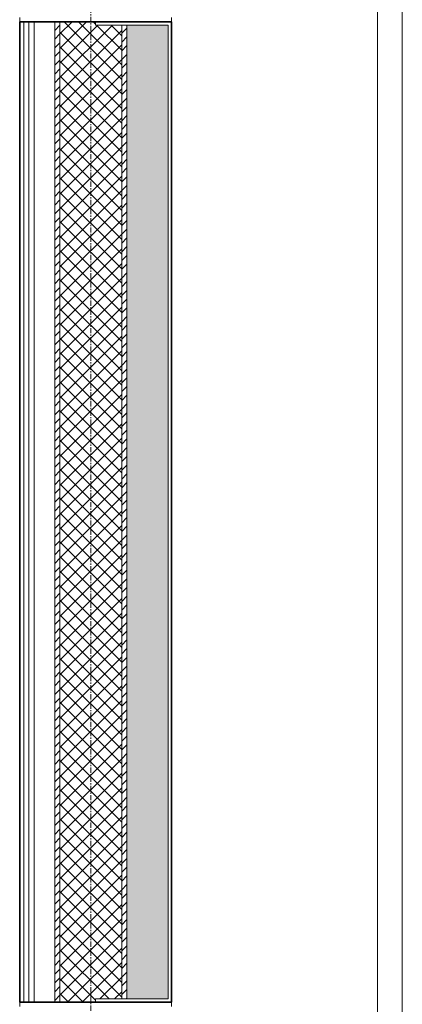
# Model space of a CAD drawing. Header units: millimetres. Extents: x -37728 to 44100, y 631619 to 691915.
# Tile 144 of 204: x 3050 to 3978, y 658011 to 660401. Entities that reach past the tile are written whole.
import ezdxf

# ---------------------------------------------------------------- set-up
doc = ezdxf.new("R2010")
doc.units = ezdxf.units.MM
doc.linetypes.add('Linia siatki', pattern=[2.2225, 1.27, -0.3175, 0.3175, -0.3175])
doc.layers.add('_XREF', color=7, linetype='Continuous')
for name, color, linetype, lineweight in [('A-WALL', 252, 'Continuous', 35), ('A-WALL-PATT', 252, 'Continuous', 35), ('S-GRID', 252, 'Continuous', 5)]:
    doc.layers.add(name, color=color, linetype=linetype, lineweight=lineweight)
pattern_1 = [(45, (-64249.1606, -65444.3874), (-1.060660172, 1.060660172), [])]

# ---------------------------------------------------------------- blocks, each defined once
blk = doc.blocks.new('A$C4e31ac75')
at = {"layer": 'A-WALL-PATT', "lineweight": 5}
h = blk.add_hatch(dxfattribs=at)
h.set_pattern_fill('FP_7', color=256, style=0, pattern_type=2)
h.set_pattern_definition([(0, (-64249.1606, -65444.3874), (2.381, 1.375), [1.587, -3.175]), (120, (-64249.1606, -65444.3874), (-2.38128493, 1.374506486), [1.587, -3.175]), (60, (-64249.1606, -65444.3874), (-0.00028493, 2.749506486), [0, -3.175, 1.587, 0])])
h.paths.add_polyline_path([(8.75, -8.75), (18.75, -8.75), (18.75, 132.65), (8.75, 132.65), (8.75, -7.5)])
h.paths.add_polyline_path([(8.75, 274.25), (18.75, 274.25), (18.75, 510.65), (8.75, 510.65), (8.75, 314.95)])
h.paths.add_polyline_path([(8.75, 652.25), (18.75, 652.25), (18.75, 793.65), (8.75, 793.65), (8.75, 672.5)])
h = blk.add_hatch(dxfattribs=at)
h.set_pattern_fill('FP_8', color=256, style=0, pattern_type=2)
h.set_pattern_definition(pattern_1)
h.paths.add_polyline_path([(7.5, -7.5), (8.75, -7.49), (8.75, 132.65), (7.5, 132.65), (7.5, -5.02)])
h.paths.add_polyline_path([(7.5, 274.25), (8.75, 274.25), (8.75, 510.65), (7.5, 510.65), (7.5, 314.95)])
h.paths.add_polyline_path([(8.75, 652.25), (8.75, 792.4), (7.5, 792.4), (7.5, 652.25)])
h = blk.add_hatch(dxfattribs=at)
h.set_pattern_fill('FP_9', color=256, style=0, pattern_type=2)
h.set_pattern_definition([(45, (-64249.1606, -65444.3874), (-1.76776695, 1.76776695), []), (135, (-64249.1606, -65444.3874), (-1.76776695, -1.76776695), [])])
h.paths.add_polyline_path([(-2.54, 7.5), (7.5, 7.5), (7.5, 132.65), (1.15, 132.65), (1.15, 133.45), (-7.5, 133.45), (-7.5, 7.5)])
h.paths.add_polyline_path([(-7.5, 273.45), (1.15, 273.45), (1.15, 274.25), (7.5, 274.25), (7.5, 510.65), (1.15, 510.65), (1.13, 511.45), (-7.5, 511.45), (-7.5, 314.95)])
h.paths.add_polyline_path([(1.15, 651.45), (1.15, 652.25), (7.5, 652.25), (7.5, 777.4), (-7.5, 777.4), (-7.5, 651.45), (1.11, 651.45)])
h = blk.add_hatch(dxfattribs=at)
h.set_pattern_fill('FP_8', color=256, style=0, pattern_type=2)
h.set_pattern_definition(pattern_1)
h.paths.add_polyline_path([(-8.75, 8.75), (-7.5, 8.76), (-7.5, 133.45), (-8.75, 133.45), (-8.75, 10.3)])
h.paths.add_polyline_path([(-7.5, 273.45), (-7.5, 511.45), (-8.75, 511.45), (-8.75, 273.45)])
h.paths.add_polyline_path([(-8.75, 651.45), (-7.5, 651.45), (-7.5, 776.15), (-8.75, 776.15), (-8.75, 672.5)])
at = {"layer": 'A-WALL', "lineweight": 5}
for p, q in [((75.55, 859.65), (75.55, -76.1)), ((69.55, -70.1), (69.55, 853.65)), ((-17.25, 511.45), (-17.25, 512.45)), ((19.55, 512.45), (19.55, 511.45)), ((-16.25, 273.45), (-16.25, 511.45)), ((-15, 273.45), (-15, 511.45)), ((-13.75, 273.45), (-13.75, 511.45)), ((-8.75, 273.45), (-8.75, 511.45)), ((-7.5, 273.45), (-7.5, 511.45)), ((1.15, 511.45), (1.15, 510.65)), ((18.75, 510.65), (1.15, 510.65)), ((7.5, 274.25), (7.5, 510.65)), ((8.75, 274.25), (8.75, 510.65)), ((18.75, 274.25), (18.75, 510.65)), ((-17.25, 272.45), (-17.25, 273.45)), ((1.15, 274.25), (1.15, 273.45)), ((1.15, 274.25), (18.75, 274.25)), ((19.55, 273.45), (19.55, 272.45))]:
    blk.add_line(p, q, dxfattribs=at)
at = {"layer": 'A-WALL'}
for p, q in [((-17.25, 511.45), (-17.25, 273.45)), ((19.55, 511.45), (-17.25, 511.45)), ((19.55, 273.45), (19.55, 511.45)), ((-17.25, 273.45), (19.55, 273.45))]:
    blk.add_line(p, q, dxfattribs=at)
at = {"layer": 'S-GRID', "linetype": 'Linia siatki'}
blk.add_line((0, 934.94), (0, -178.7), dxfattribs=at)

msp = doc.modelspace()

# ---------------------------------------------------------------- block references
at = {"layer": '_XREF', "xscale": 10, "yscale": 10, "zscale": 10}
msp.add_blockref('A$C4e31ac75', (3222.8, 655281.1), dxfattribs=at)

doc.saveas('drawing.dxf')
